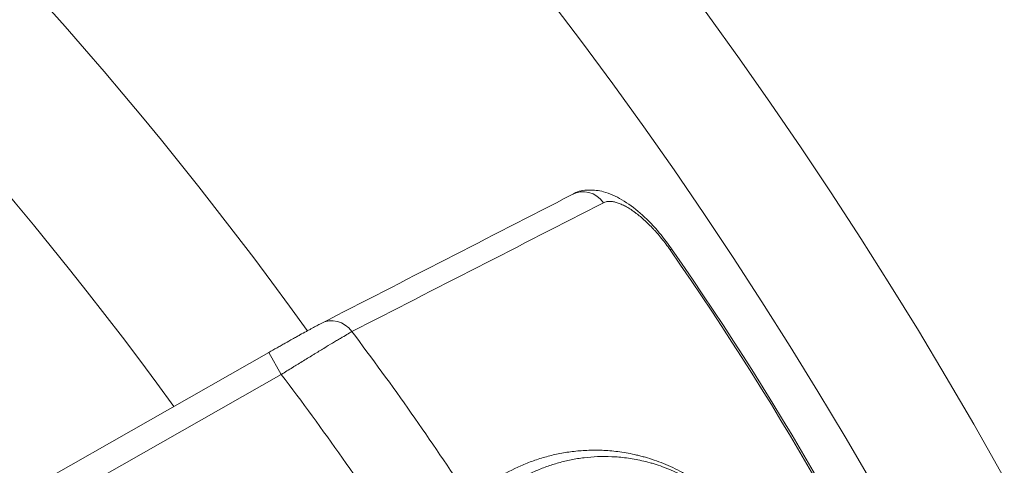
# Model space of a CAD drawing. Header units: millimetres. Extents: x 28 to 2257, y 19 to 785.
# Tile 27 of 55: x 1143 to 1182, y 634 to 652. Entities that reach past the tile are written whole.
import ezdxf

# ---------------------------------------------------------------- set-up
doc = ezdxf.new("R2010")
doc.units = ezdxf.units.MM
doc.layers.add('1', color=7, linetype='Continuous', true_color=0xffffff)

msp = doc.modelspace()

# ---------------------------------------------------------------- linework, layer by layer
at = {"layer": '1', "color": 155, "linetype": 'Continuous', "lineweight": 18}
for p, q in [((1168.459, 642.581), (1168.4, 642.539)), ((1135.918, 629.038), (1152.545, 638.489)), ((1152.545, 638.489), (1153.039, 637.62)), ((1153.039, 637.62), (1136.412, 628.169))]:
    msp.add_line(p, q, dxfattribs=at)
for radius in [191, 177.917, 173.281]:
    msp.add_circle((1026.045, 547.094), radius, dxfattribs=at)
for centre, radius, start, end in [((1026.045, 547.094), 157.803, 35.77859, 144.15266), ((1026.045, 547.094), 151.776, 36.0225, 143.9325), ((1062.951, 569.176), 128.458, 24.40463, 34.82735), ((1062.951, 569.176), 128.531, 24.40463, 34.82735), ((1062.951, 569.176), 116.384, 33.13321, 37.05839), ((1062.951, 569.176), 113.139, 33.08158, 37.2257)]:
    msp.add_arc(centre, radius, start, end, dxfattribs=at)
for centre, ratio, start_param, end_param in [((1165.019, 643.851), 0.925549, 1.716671, 3.187703), ((1155.089, 638.754), 0.925216, 1.730595, 3.187604)]:
    msp.add_ellipse(centre, major_axis=(0.457, -0.89), ratio=ratio, start_param=start_param, end_param=end_param, dxfattribs=at)
for points, knots in [([(1168.455, 642.578), (1168.278, 642.836), (1167.889, 643.343), (1167.215, 644.022), (1166.506, 644.545), (1165.832, 644.856), (1165.203, 644.926), (1164.753, 644.875), (1164.582, 644.744), (1164.569, 644.733)], [0, 0, 0, 0, 0.163602, 0.345999, 0.533606, 0.715004, 0.856618, 0.988494, 1, 1, 1, 1]), ([(1168.4, 642.539), (1168.345, 642.618), (1168.233, 642.773), (1168.058, 642.996), (1167.938, 643.138), (1167.846, 643.243), (1167.816, 643.277), (1167.769, 643.328), (1167.754, 643.345), (1167.722, 643.378), (1167.645, 643.461), (1167.504, 643.601), (1167.317, 643.774), (1167.193, 643.878), (1167.115, 643.94), (1167.099, 643.952), (1167.068, 643.976), (1167.022, 644.011), (1166.976, 644.044), (1166.885, 644.109), (1166.765, 644.187), (1166.65, 644.252), (1166.565, 644.296), (1166.537, 644.31), (1166.482, 644.335), (1166.454, 644.347), (1166.373, 644.38), (1166.269, 644.416), (1166.124, 644.447), (1166.035, 644.453), (1165.972, 644.452), (1165.951, 644.45), (1165.911, 644.445), (1165.892, 644.442), (1165.835, 644.428), (1165.8, 644.416), (1165.768, 644.399)], [0, 0, 0, 0, 0.0625, 0.125, 0.1875, 0.1875, 0.21875, 0.21875, 0.234375, 0.234375, 0.25, 0.3125, 0.375, 0.4375, 0.4375, 0.453125, 0.453125, 0.46875, 0.5, 0.5, 0.5625, 0.625, 0.625, 0.65625, 0.65625, 0.6875, 0.6875, 0.75, 0.8125, 0.875, 0.875, 0.90625, 0.90625, 0.9375, 0.9375, 1, 1, 1, 1]), ([(1152.545, 638.489), (1152.654, 638.551), (1152.763, 638.613), (1152.898, 638.689), (1152.925, 638.704), (1152.978, 638.734), (1153.058, 638.78), (1153.137, 638.824), (1153.292, 638.911), (1153.393, 638.967), (1153.515, 639.036), (1153.54, 639.049), (1153.588, 639.076), (1153.612, 639.09), (1153.684, 639.129), (1153.73, 639.155), (1153.866, 639.23), (1153.951, 639.277), (1154.072, 639.343), (1154.111, 639.365), (1154.168, 639.396), (1154.187, 639.406), (1154.223, 639.426), (1154.241, 639.435), (1154.328, 639.482), (1154.391, 639.516), (1154.503, 639.575), (1154.552, 639.601), (1154.595, 639.623)], [0, 0, 0, 0, 0.125, 0.125, 0.15625, 0.15625, 0.1875, 0.25, 0.25, 0.375, 0.375, 0.40625, 0.40625, 0.4375, 0.4375, 0.5, 0.5, 0.625, 0.625, 0.6875, 0.6875, 0.71875, 0.71875, 0.75, 0.75, 0.875, 0.875, 1, 1, 1, 1]), ([(1155.829, 639.312), (1155.771, 639.279), (1155.705, 639.241), (1155.553, 639.151), (1155.468, 639.101), (1155.35, 639.03), (1155.325, 639.016), (1155.276, 638.986), (1155.251, 638.971), (1155.173, 638.925), (1155.12, 638.893), (1154.956, 638.794), (1154.84, 638.724), (1154.655, 638.612), (1154.592, 638.573), (1154.494, 638.514), (1154.462, 638.494), (1154.396, 638.454), (1154.362, 638.434), (1154.195, 638.332), (1154.058, 638.247), (1153.846, 638.118), (1153.775, 638.074), (1153.667, 638.007), (1153.63, 637.985), (1153.557, 637.94), (1153.52, 637.917), (1153.336, 637.804), (1153.188, 637.712), (1153.039, 637.62)], [0, 0, 0, 0, 0.125, 0.125, 0.25, 0.25, 0.28125, 0.28125, 0.3125, 0.3125, 0.375, 0.375, 0.5, 0.5, 0.5625, 0.5625, 0.59375, 0.59375, 0.625, 0.625, 0.75, 0.75, 0.8125, 0.8125, 0.84375, 0.84375, 0.875, 0.875, 1, 1, 1, 1]), ([(1161.575, 633.52), (1161.871, 633.705), (1162.18, 633.87), (1162.664, 634.083), (1162.829, 634.149), (1163.081, 634.238), (1163.166, 634.267), (1163.338, 634.321), (1163.425, 634.347), (1163.688, 634.419), (1163.867, 634.461), (1164.231, 634.531), (1164.416, 634.56), (1164.794, 634.603), (1164.987, 634.618), (1165.381, 634.631), (1165.581, 634.63), (1165.992, 634.609), (1166.201, 634.59), (1166.631, 634.531), (1166.851, 634.49), (1167.133, 634.424), (1167.219, 634.403), (1167.305, 634.38), (1167.363, 634.364), (1167.392, 634.356), (1167.537, 634.314), (1167.655, 634.277), (1167.893, 634.196), (1168.013, 634.151), (1168.256, 634.052), (1168.379, 633.999), (1168.629, 633.881), (1168.755, 633.817), (1169.012, 633.677), (1169.143, 633.6), (1169.309, 633.496), (1169.343, 633.474), (1169.41, 633.43), (1169.444, 633.408), (1169.545, 633.339), (1169.613, 633.291), (1169.817, 633.142), (1169.955, 633.034), (1170.163, 632.858), (1170.233, 632.796), (1170.373, 632.667), (1170.444, 632.6), (1170.533, 632.511), (1170.55, 632.493), (1170.586, 632.457), (1170.639, 632.403), (1170.692, 632.346), (1170.798, 632.232), (1170.867, 632.153), (1171.006, 631.988), (1171.075, 631.903), (1171.178, 631.769), (1171.212, 631.724), (1171.279, 631.631), (1171.313, 631.584), (1171.477, 631.348), (1171.601, 631.15), (1171.731, 630.918), (1171.745, 630.893), (1171.773, 630.84), (1171.787, 630.814), (1171.828, 630.736), (1171.855, 630.683), (1171.933, 630.527), (1171.982, 630.422), (1172.073, 630.213), (1172.116, 630.109), (1172.175, 629.953), (1172.195, 629.901), (1172.231, 629.798), (1172.249, 629.746), (1172.299, 629.594), (1172.33, 629.494), (1172.386, 629.298), (1172.411, 629.201), (1172.456, 629.01), (1172.477, 628.916), (1172.504, 628.777), (1172.513, 628.73), (1172.529, 628.639), (1172.536, 628.594), (1172.571, 628.37), (1172.592, 628.198), (1172.612, 627.948), (1172.618, 627.866), (1172.624, 627.745), (1172.625, 627.705), (1172.628, 627.626), (1172.629, 627.586), (1172.632, 627.391), (1172.629, 627.241), (1172.615, 626.95), (1172.604, 626.809), (1172.575, 626.536), (1172.557, 626.403), (1172.515, 626.145), (1172.491, 626.02), (1172.437, 625.776), (1172.408, 625.656), (1172.36, 625.482), (1172.344, 625.425), (1172.31, 625.312), (1172.293, 625.256), (1172.203, 624.981), (1172.124, 624.774), (1171.954, 624.379), (1171.862, 624.192), (1171.669, 623.834), (1171.568, 623.663), (1171.356, 623.337), (1171.245, 623.182), (1171.016, 622.884), (1170.898, 622.742), (1170.653, 622.47), (1170.527, 622.341), (1170.269, 622.093), (1170.136, 621.975), (1169.864, 621.751), (1169.725, 621.644), (1169.298, 621.341), (1169.001, 621.161), (1168.691, 621.002)], [0, 0, 0, 0, 0.0625, 0.0625, 0.09375, 0.09375, 0.109375, 0.109375, 0.125, 0.125, 0.15625, 0.15625, 0.1875, 0.1875, 0.21875, 0.21875, 0.25, 0.25, 0.28125, 0.28125, 0.3125, 0.3125, 0.320312, 0.324219, 0.324219, 0.328125, 0.328125, 0.34375, 0.34375, 0.359375, 0.359375, 0.375, 0.375, 0.390625, 0.390625, 0.40625, 0.40625, 0.410156, 0.410156, 0.414062, 0.414062, 0.421875, 0.421875, 0.4375, 0.4375, 0.445312, 0.445312, 0.453125, 0.453125, 0.455078, 0.455078, 0.457031, 0.460937, 0.460937, 0.46875, 0.46875, 0.476562, 0.476562, 0.480469, 0.480469, 0.484375, 0.484375, 0.5, 0.5, 0.501953, 0.501953, 0.503906, 0.503906, 0.507812, 0.507812, 0.515625, 0.515625, 0.523437, 0.523437, 0.527344, 0.527344, 0.53125, 0.53125, 0.539062, 0.539062, 0.546875, 0.546875, 0.554687, 0.554687, 0.558594, 0.558594, 0.5625, 0.5625, 0.578125, 0.578125, 0.585937, 0.585937, 0.589844, 0.589844, 0.59375, 0.59375, 0.609375, 0.609375, 0.625, 0.625, 0.640625, 0.640625, 0.65625, 0.65625, 0.671875, 0.671875, 0.679687, 0.679687, 0.6875, 0.6875, 0.71875, 0.71875, 0.75, 0.75, 0.78125, 0.78125, 0.8125, 0.8125, 0.84375, 0.84375, 0.875, 0.875, 0.90625, 0.90625, 0.9375, 0.9375, 1, 1, 1, 1]), ([(1168.86, 621.641), (1169.146, 621.786), (1169.421, 621.951), (1169.816, 622.23), (1169.945, 622.328), (1170.197, 622.534), (1170.32, 622.642), (1170.56, 622.87), (1170.677, 622.989), (1170.904, 623.239), (1171.014, 623.37), (1171.228, 623.644), (1171.331, 623.787), (1171.529, 624.088), (1171.624, 624.245), (1171.804, 624.575), (1171.89, 624.748), (1172.05, 625.113), (1172.125, 625.304), (1172.226, 625.608), (1172.259, 625.713), (1172.296, 625.847), (1172.304, 625.874), (1172.318, 625.928), (1172.34, 626.011), (1172.36, 626.094), (1172.398, 626.264), (1172.422, 626.38), (1172.463, 626.619), (1172.481, 626.742), (1172.51, 626.996), (1172.521, 627.127), (1172.537, 627.398), (1172.54, 627.538), (1172.539, 627.72), (1172.539, 627.757), (1172.537, 627.831), (1172.534, 627.943), (1172.527, 628.059), (1172.51, 628.293), (1172.493, 628.455), (1172.455, 628.708), (1172.441, 628.795), (1172.408, 628.971), (1172.389, 629.061), (1172.347, 629.243), (1172.324, 629.336), (1172.272, 629.524), (1172.243, 629.62), (1172.196, 629.766), (1172.179, 629.816), (1172.153, 629.89), (1172.144, 629.916), (1172.126, 629.966), (1172.117, 629.991), (1172.069, 630.118), (1172.028, 630.219), (1171.94, 630.423), (1171.892, 630.525), (1171.816, 630.678), (1171.79, 630.73), (1171.75, 630.807), (1171.736, 630.832), (1171.708, 630.883), (1171.694, 630.909), (1171.567, 631.136), (1171.446, 631.328), (1171.3, 631.536), (1171.284, 631.559), (1171.251, 631.604), (1171.234, 631.627), (1171.185, 631.694), (1171.152, 631.738), (1171.052, 631.866), (1170.984, 631.948), (1170.85, 632.105), (1170.782, 632.181), (1170.68, 632.289), (1170.646, 632.325), (1170.578, 632.394), (1170.543, 632.429), (1170.441, 632.528), (1170.374, 632.591), (1170.24, 632.712), (1170.173, 632.769), (1169.975, 632.933), (1169.845, 633.033), (1169.652, 633.171), (1169.588, 633.215), (1169.461, 633.299), (1169.398, 633.34), (1169.211, 633.455), (1169.088, 633.525), (1168.848, 633.653), (1168.73, 633.711), (1168.497, 633.818), (1168.382, 633.866), (1168.155, 633.956), (1168.043, 633.996), (1167.878, 634.051), (1167.823, 634.069), (1167.714, 634.102), (1167.659, 634.118), (1167.497, 634.163), (1167.391, 634.189), (1167.077, 634.26), (1166.873, 634.296), (1166.475, 634.348), (1166.282, 634.364), (1165.902, 634.38), (1165.717, 634.38), (1165.353, 634.366), (1165.175, 634.351), (1164.826, 634.309), (1164.655, 634.282), (1164.32, 634.215), (1164.155, 634.175), (1163.832, 634.085), (1163.674, 634.034), (1163.364, 633.922), (1163.212, 633.861), (1162.767, 633.663), (1162.483, 633.51), (1162.211, 633.339)], [0, 0, 0, 0, 0.0625, 0.0625, 0.09375, 0.09375, 0.125, 0.125, 0.15625, 0.15625, 0.1875, 0.1875, 0.21875, 0.21875, 0.25, 0.25, 0.28125, 0.28125, 0.3125, 0.3125, 0.328125, 0.328125, 0.332031, 0.332031, 0.335937, 0.34375, 0.34375, 0.359375, 0.359375, 0.375, 0.375, 0.390625, 0.390625, 0.40625, 0.40625, 0.410156, 0.410156, 0.414062, 0.421875, 0.421875, 0.4375, 0.4375, 0.445312, 0.445312, 0.453125, 0.453125, 0.460937, 0.460937, 0.46875, 0.46875, 0.472656, 0.472656, 0.474609, 0.474609, 0.476562, 0.476562, 0.484375, 0.484375, 0.492187, 0.492187, 0.496094, 0.496094, 0.498047, 0.498047, 0.5, 0.5, 0.515625, 0.515625, 0.517578, 0.517578, 0.519531, 0.519531, 0.523437, 0.523437, 0.53125, 0.53125, 0.539062, 0.539062, 0.542969, 0.542969, 0.546875, 0.546875, 0.554687, 0.554687, 0.5625, 0.5625, 0.578125, 0.578125, 0.585937, 0.585937, 0.59375, 0.59375, 0.609375, 0.609375, 0.625, 0.625, 0.640625, 0.640625, 0.65625, 0.65625, 0.664062, 0.664062, 0.671875, 0.671875, 0.6875, 0.6875, 0.71875, 0.71875, 0.75, 0.75, 0.78125, 0.78125, 0.8125, 0.8125, 0.84375, 0.84375, 0.875, 0.875, 0.90625, 0.90625, 0.9375, 0.9375, 1, 1, 1, 1])]:
    msp.add_open_spline(points, degree=3, knots=knots, dxfattribs=at)
for points in [[(1154.595, 639.623), (1157.908, 641.324), (1161.218, 643.023), (1164.525, 644.721)], [(1165.768, 644.399), (1162.458, 642.705), (1159.146, 641.01), (1155.829, 639.312)]]:
    msp.add_open_spline(points, degree=3, dxfattribs=at)

doc.saveas('drawing.dxf')
